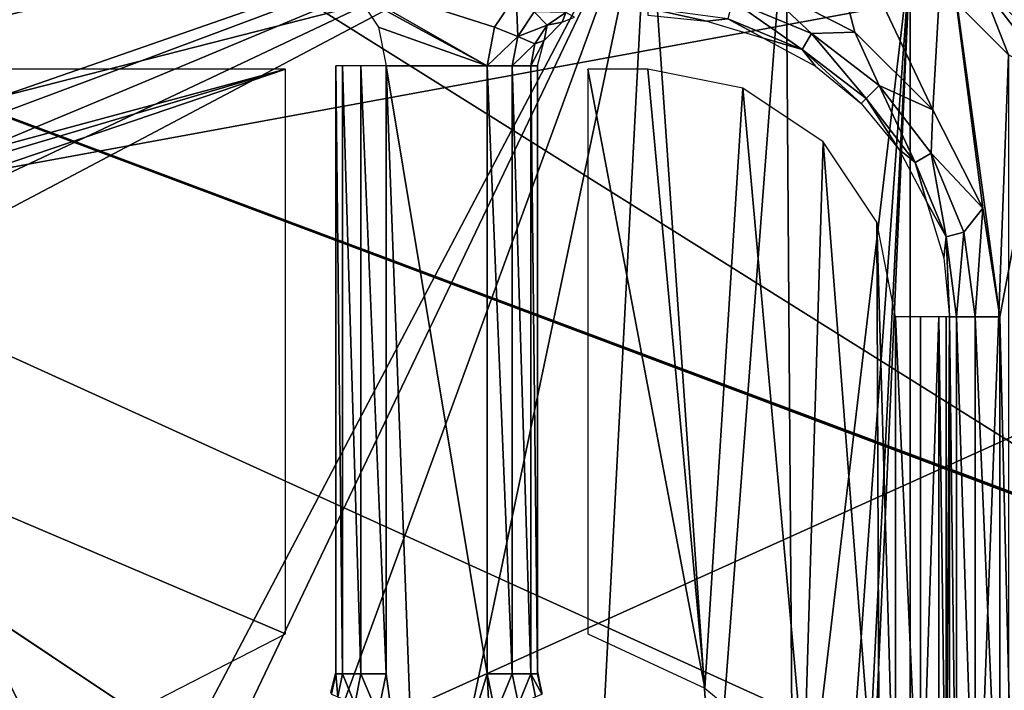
# Model space of a CAD drawing. Header units: millimetres. Extents: x -75 to 75, y -5 to 37.
# Tile 111 of 161: x 19 to 29, y 16 to 23. Entities that reach past the tile are written whole.
import ezdxf

# ---------------------------------------------------------------- set-up
doc = ezdxf.new("R2010")
doc.units = ezdxf.units.MM
doc.header["$LTSCALE"] = 81.481481
for name, color, linetype in [('14', 7, 'CONTINUOUS'), ('16', 7, 'CONTINUOUS'), ('352', 7, 'CONTINUOUS'), ('353', 7, 'CONTINUOUS'), ('357', 7, 'CONTINUOUS'), ('369', 7, 'CONTINUOUS'), ('372', 7, 'CONTINUOUS'), ('404', 7, 'CONTINUOUS'), ('455', 7, 'CONTINUOUS'), ('456', 7, 'CONTINUOUS'), ('463', 7, 'CONTINUOUS'), ('464', 7, 'CONTINUOUS'), ('473', 7, 'CONTINUOUS'), ('488', 7, 'CONTINUOUS'), ('489', 7, 'CONTINUOUS'), ('493', 7, 'CONTINUOUS'), ('494', 7, 'CONTINUOUS'), ('495', 7, 'CONTINUOUS'), ('522', 7, 'CONTINUOUS'), ('523', 7, 'CONTINUOUS'), ('555', 7, 'CONTINUOUS'), ('559', 7, 'CONTINUOUS'), ('565', 7, 'CONTINUOUS'), ('566', 7, 'CONTINUOUS'), ('6', 7, 'CONTINUOUS'), ('8', 7, 'CONTINUOUS')]:
    doc.layers.add(name, color=color, linetype=linetype)

msp = doc.modelspace()

# ---------------------------------------------------------------- linework, layer by layer
at = {"layer": '14', "color": 251, "linetype": 'Continuous', "true_color": 0x565d62}
for points in [[(-58.6077, 7.0323, 96.607), (-58.9411, 32.5, 96.9404), (58.9411, 32.5, 96.9404), (-58.6077, 7.0323, 96.607)], [(-58.5539, 7.0314, 96.607), (-58.6077, 7.0323, 96.607), (58.9411, 32.5, 96.9404), (-58.5539, 7.0314, 96.607)], [(-58.5, 7.0311, 96.607), (-58.5539, 7.0314, 96.607), (58.9411, 32.5, 96.9404), (-58.5, 7.0311, 96.607)], [(-2.3593, 18.0402, 96.7511), (-58.5, 7.0311, 96.607), (58.9411, 32.5, 96.9404), (-2.3593, 18.0402, 96.7511)], [(2.3593, 18.0402, 96.7511), (-2.3593, 18.0402, 96.7511), (58.9411, 32.5, 96.9404), (2.3593, 18.0402, 96.7511)], [(2.5034, 7.0311, 96.607), (2.3593, 18.0402, 96.7511), (58.9411, 32.5, 96.9404), (2.5034, 7.0311, 96.607)], [(58.5, 7.0311, 96.607), (2.5034, 7.0311, 96.607), (58.9411, 32.5, 96.9404), (58.5, 7.0311, 96.607)]]:
    msp.add_3dface(points, dxfattribs=at)
at = {"layer": '16', "color": 251, "linetype": 'Continuous', "true_color": 0x565d62}
for points in [[(58.6077, 7.0323, -96.607), (58.9411, 32.5, -96.9404), (2.487, 28.0402, -96.882), (58.6077, 7.0323, -96.607)], [(2.9458, 7.0311, -96.607), (58.5, 7.0311, -96.607), (2.487, 28.0402, -96.882), (2.9458, 7.0311, -96.607)], [(58.5539, 7.0314, -96.607), (58.6077, 7.0323, -96.607), (2.487, 28.0402, -96.882), (58.5539, 7.0314, -96.607)], [(58.5, 7.0311, -96.607), (58.5539, 7.0314, -96.607), (2.487, 28.0402, -96.882), (58.5, 7.0311, -96.607)]]:
    msp.add_3dface(points, dxfattribs=at)
at = {"layer": '352', "color": 251, "linetype": 'Continuous', "true_color": 0x464b4f}
for points in [[(27.0519, 22.8244, 165.5), (26.5451, 24.7553, 165.5), (26.0786, 23.3202, 165.5), (27.0519, 22.8244, 165.5)], [(27.9389, 24.0451, 165.5), (26.5451, 24.7553, 165.5), (27.8244, 22.0519, 165.5), (27.9389, 24.0451, 165.5)], [(27.8244, 22.0519, 165.5), (26.5451, 24.7553, 165.5), (27.0519, 22.8244, 165.5), (27.8244, 22.0519, 165.5)], [(28.3202, 21.0786, 165.5), (27.9389, 24.0451, 165.5), (27.8244, 22.0519, 165.5), (28.3202, 21.0786, 165.5)], [(29.0451, 22.9389, 165.5), (27.9389, 24.0451, 165.5), (28.491, 20, 165.5), (29.0451, 22.9389, 165.5)], [(28.491, 20, 165.5), (27.9389, 24.0451, 165.5), (28.3202, 21.0786, 165.5), (28.491, 20, 165.5)], [(23.4793, 22.8719, 165.5), (23.6929, 23.1942, 165.5), (21.7958, 23.4111, 165.5), (23.4793, 22.8719, 165.5)], [(23.4039, 22.4909, 165.5), (23.4793, 22.8719, 165.5), (21.7958, 23.4111, 165.5), (23.4039, 22.4909, 165.5)], [(22.1152, 23.1939, 165.5), (23.4039, 22.4909, 165.5), (21.7958, 23.4111, 165.5), (22.1152, 23.1939, 165.5)], [(22.3285, 22.872, 165.5), (23.4039, 22.4909, 165.5), (22.1152, 23.1939, 165.5), (22.3285, 22.872, 165.5)], [(22.4039, 22.4909, 165.5), (23.4039, 22.4909, 165.5), (22.3285, 22.872, 165.5), (22.4039, 22.4909, 165.5)], [(29.0451, -2.9389, 165.5), (29.0451, 22.9389, 165.5), (28.491, 20, 165.5), (29.0451, -2.9389, 165.5)], [(22.4039, 16.4582, 165.5), (22.7122, 14.1912, 165.5), (22.4039, 22.4909, 165.5), (22.4039, 16.4582, 165.5)], [(22.7122, 14.1912, 165.5), (23.4039, 16.4582, 165.5), (22.4039, 22.4909, 165.5), (22.7122, 14.1912, 165.5)], [(23.4039, 16.4582, 165.5), (23.4039, 22.4909, 165.5), (22.4039, 22.4909, 165.5), (23.4039, 16.4582, 165.5)], [(28.491, 14.2817, 165.5), (29.0451, -2.9389, 165.5), (28.491, 20, 165.5), (28.491, 14.2817, 165.5)], [(22.32, 16.0571, 165.5), (22.7122, 14.1912, 165.5), (22.4039, 16.4582, 165.5), (22.32, 16.0571, 165.5)], [(22.7122, 14.1912, 165.5), (23.5271, 14.1054, 165.5), (23.4039, 16.4582, 165.5), (22.7122, 14.1912, 165.5)], [(23.4039, 16.4582, 165.5), (23.5271, 14.1054, 165.5), (23.4879, 16.0571, 165.5), (23.4039, 16.4582, 165.5)]]:
    msp.add_3dface(points, dxfattribs=at)
at = {"layer": '353', "color": 251, "linetype": 'Continuous', "true_color": 0x464b4f}
for points in [[(-25, 24.4214, 160.5), (25, 24.4214, 160.5), (-15.6931, 21.1814, 160.5), (-25, 24.4214, 160.5)], [(-15.6931, 21.1814, 160.5), (25, 24.4214, 160.5), (15.6931, 21.1814, 160.5), (-15.6931, 21.1814, 160.5)], [(15.6931, 21.1814, 160.5), (25, 24.4214, 160.5), (16.1164, 21.0967, 160.5), (15.6931, 21.1814, 160.5)], [(16.1164, 21.0967, 160.5), (25, 24.4214, 160.5), (16.4724, 20.8577, 160.5), (16.1164, 21.0967, 160.5)], [(16.4724, 20.8577, 160.5), (25, 24.4214, 160.5), (16.7097, 20.5013, 160.5), (16.4724, 20.8577, 160.5)], [(16.7097, 20.5013, 160.5), (25, 24.4214, 160.5), (16.793, 20.0814, 160.5), (16.7097, 20.5013, 160.5)], [(25, 24.4214, 160.5), (19.6897, 14.3307, 160.5), (16.793, 20.0814, 160.5), (25, 24.4214, 160.5)], [(20.6465, 15.2955, 160.5), (19.6897, 14.3307, 160.5), (25, 24.4214, 160.5), (20.6465, 15.2955, 160.5)], [(21.8755, 15.8749, 160.5), (20.6465, 15.2955, 160.5), (25, 24.4214, 160.5), (21.8755, 15.8749, 160.5)], [(23.2287, 15.999, 160.5), (21.8755, 15.8749, 160.5), (25, 24.4214, 160.5), (23.2287, 15.999, 160.5)], [(24.5426, 15.6528, 160.5), (23.2287, 15.999, 160.5), (25, 24.4214, 160.5), (24.5426, 15.6528, 160.5)], [(25.6589, 14.878, 160.5), (24.5426, 15.6528, 160.5), (25, 24.4214, 160.5), (25.6589, 14.878, 160.5)], [(26.3661, 24.205, 160.5), (25.6589, 14.878, 160.5), (25, 24.4214, 160.5), (26.3661, 24.205, 160.5)], [(26.4429, 13.7682, 160.5), (25.6589, 14.878, 160.5), (26.3661, 24.205, 160.5), (26.4429, 13.7682, 160.5)], [(27.5988, 23.577, 160.5), (26.4429, 13.7682, 160.5), (26.3661, 24.205, 160.5), (27.5988, 23.577, 160.5)], [(26.3661, -4.205, 160.5), (27.5988, 23.577, 160.5), (27.5988, -3.577, 160.5), (26.3661, -4.205, 160.5)], [(26.9125, 10, 160.5), (27.5988, 23.577, 160.5), (26.3661, -4.205, 160.5), (26.9125, 10, 160.5)], [(26.8001, 12.4572, 160.5), (26.4429, 13.7682, 160.5), (27.5988, 23.577, 160.5), (26.8001, 12.4572, 160.5)], [(26.9125, 10, 160.5), (26.8001, 12.4572, 160.5), (27.5988, 23.577, 160.5), (26.9125, 10, 160.5)], [(27.5988, 23.577, 160.5), (28.577, 22.5988, 160.5), (27.5988, -3.577, 160.5), (27.5988, 23.577, 160.5)], [(27.5988, -3.577, 160.5), (28.577, 22.5988, 160.5), (28.577, -2.5988, 160.5), (27.5988, -3.577, 160.5)], [(19.6897, 14.3307, 160.5), (19.1206, 13.0969, 160.5), (16.793, 20.0814, 160.5), (19.6897, 14.3307, 160.5)], [(16.793, 20.0814, 160.5), (19.1206, 13.0969, 160.5), (16.793, -0.0814, 160.5), (16.793, 20.0814, 160.5)]]:
    msp.add_3dface(points, dxfattribs=at)
at = {"layer": '357', "color": 251, "linetype": 'Continuous', "true_color": 0x464b4f}
for points in [[(27.9389, 24.0451, 165.5), (29.0451, 22.9389, 165.5), (27.8927, 23.9814, 160.9913), (27.9389, 24.0451, 165.5)], [(27.8927, 23.9814, 160.9913), (29.0451, 22.9389, 165.5), (28.9814, 22.8927, 160.9913), (27.8927, 23.9814, 160.9913)]]:
    msp.add_3dface(points, dxfattribs=at)
at = {"layer": '369', "color": 251, "linetype": 'Continuous', "true_color": 0x464b4f}
for points in [[(21.4039, 22.456, 162.5), (-21.4039, 22.456, 162.5), (13.0018, 20.1901, 162.5), (21.4039, 22.456, 162.5)], [(13.5683, 20.1322, 162.5), (21.4039, 22.456, 162.5), (13.0018, 20.1901, 162.5), (13.5683, 20.1322, 162.5)], [(14.0906, 19.9697, 162.5), (21.4039, 22.456, 162.5), (13.5683, 20.1322, 162.5), (14.0906, 19.9697, 162.5)], [(21.4039, 16.8539, 162.5), (21.4039, 22.456, 162.5), (14.0906, 19.9697, 162.5), (21.4039, 16.8539, 162.5)], [(25, 22.456, 162.5), (24.4039, 22.456, 162.5), (25.5649, 16.3153, 162.5), (25, 22.456, 162.5)], [(24.4039, 22.456, 162.5), (24.4039, 16.8539, 162.5), (25.5649, 16.3153, 162.5), (24.4039, 22.456, 162.5)], [(25.9398, 22.2691, 162.5), (25, 22.456, 162.5), (25.5649, 16.3153, 162.5), (25.9398, 22.2691, 162.5)], [(26.5507, 15.4987, 162.5), (25.9398, 22.2691, 162.5), (25.5649, 16.3153, 162.5), (26.5507, 15.4987, 162.5)], [(26.7366, 21.7366, 162.5), (25.9398, 22.2691, 162.5), (26.5507, 15.4987, 162.5), (26.7366, 21.7366, 162.5)], [(27.2959, 14.4582, 162.5), (26.7366, 21.7366, 162.5), (26.5507, 15.4987, 162.5), (27.2959, 14.4582, 162.5)], [(27.2691, 20.9398, 162.5), (26.7366, 21.7366, 162.5), (27.2959, 14.4582, 162.5), (27.2691, 20.9398, 162.5)], [(27.456, 20, 162.5), (27.2691, 20.9398, 162.5), (27.456, 14.4582, 162.5), (27.456, 20, 162.5)], [(27.456, 14.4582, 162.5), (27.2691, 20.9398, 162.5), (27.2959, 14.4582, 162.5), (27.456, 14.4582, 162.5)], [(19.9079, 16.0842, 162.5), (21.4039, 16.8539, 162.5), (14.0906, 19.9697, 162.5), (19.9079, 16.0842, 162.5)], [(14.9895, 19.3622, 162.5), (19.9079, 16.0842, 162.5), (14.0906, 19.9697, 162.5), (14.9895, 19.3622, 162.5)], [(18.753, 14.8604, 162.5), (19.9079, 16.0842, 162.5), (14.9895, 19.3622, 162.5), (18.753, 14.8604, 162.5)]]:
    msp.add_3dface(points, dxfattribs=at)
at = {"layer": '372', "color": 251, "linetype": 'Continuous', "true_color": 0x464b4f}
for points in [[(27.9559, 14.4582, 162.9913), (27.9911, 20, 165.0087), (27.9559, 20, 162.9913), (27.9559, 14.4582, 162.9913)], [(27.9911, 14.2817, 165.0087), (27.9911, 20, 165.0087), (27.9559, 14.4582, 162.9913), (27.9911, 14.2817, 165.0087)]]:
    msp.add_3dface(points, dxfattribs=at)
at = {"layer": '404', "color": 251, "linetype": 'Continuous', "true_color": 0x464b4f}
for points in [[(27.8927, 23.9814, 160.9913), (28.9814, 22.8927, 160.9913), (28.4305, 23.4305, 160.745), (27.8927, 23.9814, 160.9913)], [(28.577, 22.5988, 160.5), (27.5988, 23.577, 160.5), (28.3012, 23.3012, 160.5654), (28.577, 22.5988, 160.5)], [(29.2015, 22.4257, 160.745), (28.3012, 23.3012, 160.5654), (28.4305, 23.4305, 160.745), (29.2015, 22.4257, 160.745)], [(28.9814, 22.8927, 160.9913), (29.2015, 22.4257, 160.745), (28.4305, 23.4305, 160.745), (28.9814, 22.8927, 160.9913)], [(29.0432, 22.3343, 160.5654), (28.577, 22.5988, 160.5), (28.3012, 23.3012, 160.5654), (29.0432, 22.3343, 160.5654)], [(29.0432, 22.3343, 160.5654), (28.3012, 23.3012, 160.5654), (29.2015, 22.4257, 160.745), (29.0432, 22.3343, 160.5654)]]:
    msp.add_3dface(points, dxfattribs=at)
at = {"layer": '455', "color": 251, "linetype": 'Continuous', "true_color": 0x464b4f}
for points in [[(23.9039, 22.4909, 165), (23.9039, 16.4582, 165), (23.9039, 22.456, 163), (23.9039, 22.4909, 165)], [(23.9039, 22.456, 163), (23.9039, 16.4582, 165), (23.9039, 16.7384, 163), (23.9039, 22.456, 163)], [(23.9039, 16.7384, 163), (23.9039, 16.4582, 165), (23.9039, 16.6155, 163.141), (23.9039, 16.7384, 163)], [(23.9039, 16.4737, 164.1599), (23.9039, 16.4898, 163.2847), (23.9039, 16.6155, 163.141), (23.9039, 16.4737, 164.1599)], [(23.9039, 16.4582, 165), (23.9039, 16.4737, 164.1599), (23.9039, 16.6155, 163.141), (23.9039, 16.4582, 165)]]:
    msp.add_3dface(points, dxfattribs=at)
at = {"layer": '456', "color": 251, "linetype": 'Continuous', "true_color": 0x464b4f}
for points in [[(21.9039, 16.4745, 164.1152), (21.9039, 16.4582, 165), (21.9039, 22.4909, 165), (21.9039, 16.4745, 164.1152)], [(21.9039, 22.456, 163), (21.9039, 16.7384, 163), (21.9039, 22.4909, 165), (21.9039, 22.456, 163)], [(21.9039, 16.4898, 163.2847), (21.9039, 16.4745, 164.1152), (21.9039, 22.4909, 165), (21.9039, 16.4898, 163.2847)], [(21.9039, 16.6154, 163.141), (21.9039, 16.4898, 163.2847), (21.9039, 22.4909, 165), (21.9039, 16.6154, 163.141)], [(21.9039, 16.7384, 163), (21.9039, 16.6154, 163.141), (21.9039, 22.4909, 165), (21.9039, 16.7384, 163)]]:
    msp.add_3dface(points, dxfattribs=at)
at = {"layer": '463', "color": 251, "linetype": 'Continuous', "true_color": 0x464b4f}
for points in [[(23.9039, 16.4898, 163.2847), (23.9039, 16.4737, 164.1599), (23.9459, 16.2576, 165.0037), (23.9039, 16.4898, 163.2847)], [(23.9478, 16.2533, 165.0038), (23.9039, 16.4898, 163.2847), (23.9459, 16.2576, 165.0037), (23.9478, 16.2533, 165.0038)], [(23.9039, 16.4898, 163.2847), (23.9478, 16.2533, 165.0038), (23.9523, 16.2736, 163.3755), (23.9039, 16.4898, 163.2847)], [(23.9039, 16.4582, 165), (23.9459, 16.2576, 165.0037), (23.9039, 16.4737, 164.1599), (23.9039, 16.4582, 165)]]:
    msp.add_3dface(points, dxfattribs=at)
at = {"layer": '464', "color": 251, "linetype": 'Continuous', "true_color": 0x464b4f}
for points in [[(21.9039, 16.4745, 164.1152), (21.9039, 16.4898, 163.2847), (21.8561, 16.2747, 163.3751), (21.9039, 16.4745, 164.1152)], [(21.9039, 16.4582, 165), (21.9039, 16.4745, 164.1152), (21.8561, 16.2747, 163.3751), (21.9039, 16.4582, 165)], [(21.9039, 16.4582, 165), (21.8561, 16.2747, 163.3751), (21.862, 16.2576, 165.0037), (21.9039, 16.4582, 165)]]:
    msp.add_3dface(points, dxfattribs=at)
at = {"layer": '473', "color": 251, "linetype": 'Continuous', "true_color": 0x464b4f}
for points in [[(27.7035, 20, 162.5655), (27.456, 20, 162.5), (27.7035, 14.4582, 162.5656), (27.7035, 20, 162.5655)], [(27.456, 20, 162.5), (27.456, 14.4582, 162.5), (27.7035, 14.4582, 162.5656), (27.456, 20, 162.5)], [(27.8861, 14.4582, 162.745), (27.8861, 20, 162.745), (27.7035, 14.4582, 162.5656), (27.8861, 14.4582, 162.745)], [(27.8861, 20, 162.745), (27.7035, 20, 162.5655), (27.7035, 14.4582, 162.5656), (27.8861, 20, 162.745)], [(27.9559, 14.4582, 162.9913), (27.8861, 20, 162.745), (27.8861, 14.4582, 162.745), (27.9559, 14.4582, 162.9913)], [(27.9559, 14.4582, 162.9913), (27.9559, 20, 162.9913), (27.8861, 20, 162.745), (27.9559, 14.4582, 162.9913)]]:
    msp.add_3dface(points, dxfattribs=at)
at = {"layer": '488', "color": 251, "linetype": 'Continuous', "true_color": 0x464b4f}
for points in [[(23.4039, 22.4909, 165.5), (23.4039, 16.4582, 165.5), (23.6539, 16.4582, 165.433), (23.4039, 22.4909, 165.5)], [(23.6539, 22.4909, 165.433), (23.4039, 22.4909, 165.5), (23.6539, 16.4582, 165.433), (23.6539, 22.4909, 165.433)], [(23.8371, 22.4909, 165.2498), (23.6539, 22.4909, 165.433), (23.8369, 16.4582, 165.25), (23.8371, 22.4909, 165.2498)], [(23.8369, 16.4582, 165.25), (23.6539, 22.4909, 165.433), (23.6539, 16.4582, 165.433), (23.8369, 16.4582, 165.25)], [(23.9039, 16.4582, 165), (23.8371, 22.4909, 165.2498), (23.8369, 16.4582, 165.25), (23.9039, 16.4582, 165)], [(23.9039, 16.4582, 165), (23.9039, 22.4909, 165), (23.8371, 22.4909, 165.2498), (23.9039, 16.4582, 165)]]:
    msp.add_3dface(points, dxfattribs=at)
at = {"layer": '489', "color": 251, "linetype": 'Continuous', "true_color": 0x464b4f}
for points in [[(23.4039, 16.4582, 165.5), (23.4879, 16.0571, 165.5), (23.6539, 16.4582, 165.433), (23.4039, 16.4582, 165.5)], [(23.6539, 16.4582, 165.433), (23.4879, 16.0571, 165.5), (23.7159, 16.1569, 165.4336), (23.6539, 16.4582, 165.433)], [(23.8369, 16.4582, 165.25), (23.6539, 16.4582, 165.433), (23.7159, 16.1569, 165.4336), (23.8369, 16.4582, 165.25)], [(23.8369, 16.4582, 165.25), (23.7159, 16.1569, 165.4336), (23.8834, 16.2302, 165.2521), (23.8369, 16.4582, 165.25)], [(23.9459, 16.2576, 165.0037), (23.9039, 16.4582, 165), (23.8369, 16.4582, 165.25), (23.9459, 16.2576, 165.0037)], [(23.9459, 16.2576, 165.0037), (23.8369, 16.4582, 165.25), (23.8834, 16.2302, 165.2521), (23.9459, 16.2576, 165.0037)]]:
    msp.add_3dface(points, dxfattribs=at)
at = {"layer": '493', "color": 251, "linetype": 'Continuous', "true_color": 0x464b4f}
for points in [[(27.9911, 20, 165.0087), (28.0608, 14.2817, 165.2548), (28.061, 20, 165.255), (27.9911, 20, 165.0087)], [(27.9911, 20, 165.0087), (27.9911, 14.2817, 165.0087), (28.0608, 14.2817, 165.2548), (27.9911, 20, 165.0087)], [(28.0608, 14.2817, 165.2548), (28.2436, 14.2817, 165.4345), (28.061, 20, 165.255), (28.0608, 14.2817, 165.2548)], [(28.061, 20, 165.255), (28.2436, 14.2817, 165.4345), (28.2438, 20, 165.4346), (28.061, 20, 165.255)], [(28.2436, 14.2817, 165.4345), (28.491, 14.2817, 165.5), (28.2438, 20, 165.4346), (28.2436, 14.2817, 165.4345)], [(28.491, 14.2817, 165.5), (28.491, 20, 165.5), (28.2438, 20, 165.4346), (28.491, 14.2817, 165.5)]]:
    msp.add_3dface(points, dxfattribs=at)
at = {"layer": '494', "color": 251, "linetype": 'Continuous', "true_color": 0x464b4f}
for points in [[(26.6219, 22.8092, 165.4346), (26.0786, 23.3202, 165.5), (25.8396, 23.1333, 165.4346), (26.6219, 22.8092, 165.4346)], [(27.0519, 22.8244, 165.5), (26.0786, 23.3202, 165.5), (26.6219, 22.8092, 165.4346), (27.0519, 22.8244, 165.5)], [(25.7922, 22.9567, 165.255), (25, 23.061, 165.255), (25.5835, 22.9336, 165.0087), (25.7922, 22.9567, 165.255)], [(25.5835, 22.9336, 165.0087), (25, 23.061, 165.255), (25, 22.9911, 165.0087), (25.5835, 22.9336, 165.0087)], [(26.5305, 22.6509, 165.255), (25.8396, 23.1333, 165.4346), (25.7922, 22.9567, 165.255), (26.5305, 22.6509, 165.255)], [(26.6219, 22.8092, 165.4346), (25.8396, 23.1333, 165.4346), (26.5305, 22.6509, 165.255), (26.6219, 22.8092, 165.4346)], [(26.1447, 22.7634, 165.0087), (25.7922, 22.9567, 165.255), (25.5835, 22.9336, 165.0087), (26.1447, 22.7634, 165.0087)], [(26.5305, 22.6509, 165.255), (25.7922, 22.9567, 165.255), (26.1447, 22.7634, 165.0087), (26.5305, 22.6509, 165.255)], [(26.6618, 22.487, 165.0087), (26.5305, 22.6509, 165.255), (26.1447, 22.7634, 165.0087), (26.6618, 22.487, 165.0087)], [(27.1644, 22.1644, 165.255), (26.6219, 22.8092, 165.4346), (26.5305, 22.6509, 165.255), (27.1644, 22.1644, 165.255)], [(27.2937, 22.2937, 165.4346), (27.0519, 22.8244, 165.5), (26.6219, 22.8092, 165.4346), (27.2937, 22.2937, 165.4346)], [(27.2937, 22.2937, 165.4346), (26.6219, 22.8092, 165.4346), (27.1644, 22.1644, 165.255), (27.2937, 22.2937, 165.4346)], [(27.8244, 22.0519, 165.5), (27.0519, 22.8244, 165.5), (27.2937, 22.2937, 165.4346), (27.8244, 22.0519, 165.5)], [(27.115, 22.115, 165.0087), (26.5305, 22.6509, 165.255), (26.6618, 22.487, 165.0087), (27.115, 22.115, 165.0087)], [(27.1644, 22.1644, 165.255), (26.5305, 22.6509, 165.255), (27.115, 22.115, 165.0087), (27.1644, 22.1644, 165.255)], [(27.6509, 21.5305, 165.255), (27.2937, 22.2937, 165.4346), (27.1644, 22.1644, 165.255), (27.6509, 21.5305, 165.255)], [(27.8092, 21.6219, 165.4346), (27.8244, 22.0519, 165.5), (27.2937, 22.2937, 165.4346), (27.8092, 21.6219, 165.4346)], [(27.8092, 21.6219, 165.4346), (27.2937, 22.2937, 165.4346), (27.6509, 21.5305, 165.255), (27.8092, 21.6219, 165.4346)], [(27.487, 21.6618, 165.0087), (27.1644, 22.1644, 165.255), (27.115, 22.115, 165.0087), (27.487, 21.6618, 165.0087)], [(27.6509, 21.5305, 165.255), (27.1644, 22.1644, 165.255), (27.487, 21.6618, 165.0087), (27.6509, 21.5305, 165.255)], [(28.3202, 21.0786, 165.5), (27.8244, 22.0519, 165.5), (27.8092, 21.6219, 165.4346), (28.3202, 21.0786, 165.5)], [(27.7634, 21.1447, 165.0087), (27.6509, 21.5305, 165.255), (27.487, 21.6618, 165.0087), (27.7634, 21.1447, 165.0087)], [(27.9567, 20.7922, 165.255), (27.8092, 21.6219, 165.4346), (27.6509, 21.5305, 165.255), (27.9567, 20.7922, 165.255)], [(28.1333, 20.8396, 165.4346), (28.3202, 21.0786, 165.5), (27.8092, 21.6219, 165.4346), (28.1333, 20.8396, 165.4346)], [(28.1333, 20.8396, 165.4346), (27.8092, 21.6219, 165.4346), (27.9567, 20.7922, 165.255), (28.1333, 20.8396, 165.4346)], [(27.9567, 20.7922, 165.255), (27.6509, 21.5305, 165.255), (27.7634, 21.1447, 165.0087), (27.9567, 20.7922, 165.255)], [(27.9336, 20.5835, 165.0087), (27.9567, 20.7922, 165.255), (27.7634, 21.1447, 165.0087), (27.9336, 20.5835, 165.0087)], [(28.2438, 20, 165.4346), (28.3202, 21.0786, 165.5), (28.1333, 20.8396, 165.4346), (28.2438, 20, 165.4346)], [(28.491, 20, 165.5), (28.3202, 21.0786, 165.5), (28.2438, 20, 165.4346), (28.491, 20, 165.5)], [(28.061, 20, 165.255), (28.1333, 20.8396, 165.4346), (27.9567, 20.7922, 165.255), (28.061, 20, 165.255)], [(28.061, 20, 165.255), (28.2438, 20, 165.4346), (28.1333, 20.8396, 165.4346), (28.061, 20, 165.255)], [(27.9911, 20, 165.0087), (27.9567, 20.7922, 165.255), (27.9336, 20.5835, 165.0087), (27.9911, 20, 165.0087)], [(27.9911, 20, 165.0087), (28.061, 20, 165.255), (27.9567, 20.7922, 165.255), (27.9911, 20, 165.0087)]]:
    msp.add_3dface(points, dxfattribs=at)
at = {"layer": '495', "color": 251, "linetype": 'Continuous', "true_color": 0x464b4f}
for points in [[(23.6929, 23.1942, 165.5), (23.4793, 22.8719, 165.5), (23.7083, 22.7791, 165.4347), (23.6929, 23.1942, 165.5)], [(23.8698, 23.0251, 165.4361), (23.6929, 23.1942, 165.5), (23.7083, 22.7791, 165.4347), (23.8698, 23.0251, 165.4361)], [(23.8698, 23.0251, 165.4361), (23.7083, 22.7791, 165.4347), (24.0009, 22.894, 165.2551), (23.8698, 23.0251, 165.4361)], [(24.1854, 23.0185, 165.2567), (23.8698, 23.0251, 165.4361), (24.0009, 22.894, 165.2551), (24.1854, 23.0185, 165.2567)], [(24.1854, 23.0185, 165.2567), (24.0009, 22.894, 165.2551), (24.1504, 22.9221, 165.0075), (24.1854, 23.0185, 165.2567)], [(24.2698, 22.9728, 165.0084), (24.1854, 23.0185, 165.2567), (24.1504, 22.9221, 165.0075), (24.2698, 22.9728, 165.0084)], [(23.4793, 22.8719, 165.5), (23.4039, 22.4909, 165.5), (23.7083, 22.7791, 165.4347), (23.4793, 22.8719, 165.5)], [(24.0009, 22.894, 165.2551), (23.7083, 22.7791, 165.4347), (23.8787, 22.7085, 165.2527), (24.0009, 22.894, 165.2551)], [(24.0009, 22.894, 165.2551), (23.8787, 22.7085, 165.2527), (23.9701, 22.7397, 165.0043), (24.0009, 22.894, 165.2551)], [(24.1504, 22.9221, 165.0075), (24.0009, 22.894, 165.2551), (23.9701, 22.7397, 165.0043), (24.1504, 22.9221, 165.0075)], [(23.4039, 22.4909, 165.5), (23.6539, 22.4909, 165.433), (23.7083, 22.7791, 165.4347), (23.4039, 22.4909, 165.5)], [(23.7083, 22.7791, 165.4347), (23.6539, 22.4909, 165.433), (23.8787, 22.7085, 165.2527), (23.7083, 22.7791, 165.4347)], [(23.6539, 22.4909, 165.433), (23.8371, 22.4909, 165.2498), (23.8787, 22.7085, 165.2527), (23.6539, 22.4909, 165.433)], [(23.8787, 22.7085, 165.2527), (23.8371, 22.4909, 165.2498), (23.9701, 22.7397, 165.0043), (23.8787, 22.7085, 165.2527)], [(23.8371, 22.4909, 165.2498), (23.9039, 22.4909, 165), (23.9701, 22.7397, 165.0043), (23.8371, 22.4909, 165.2498)]]:
    msp.add_3dface(points, dxfattribs=at)
at = {"layer": '522', "color": 251, "linetype": 'Continuous', "true_color": 0x464b4f}
for points in [[(21.9039, 16.4582, 165), (21.862, 16.2576, 165.0037), (21.9244, 16.2302, 165.2521), (21.9039, 16.4582, 165)], [(21.9039, 16.4582, 165), (21.9244, 16.2302, 165.2521), (21.9709, 16.4582, 165.25), (21.9039, 16.4582, 165)], [(21.9244, 16.2302, 165.2521), (22.0919, 16.1569, 165.4336), (21.9709, 16.4582, 165.25), (21.9244, 16.2302, 165.2521)], [(21.9709, 16.4582, 165.25), (22.0919, 16.1569, 165.4336), (22.1539, 16.4582, 165.433), (21.9709, 16.4582, 165.25)], [(22.0919, 16.1569, 165.4336), (22.32, 16.0571, 165.5), (22.1539, 16.4582, 165.433), (22.0919, 16.1569, 165.4336)], [(22.32, 16.0571, 165.5), (22.4039, 16.4582, 165.5), (22.1539, 16.4582, 165.433), (22.32, 16.0571, 165.5)]]:
    msp.add_3dface(points, dxfattribs=at)
at = {"layer": '523', "color": 251, "linetype": 'Continuous', "true_color": 0x464b4f}
for points in [[(21.9039, 22.4909, 165), (21.9709, 16.4582, 165.25), (21.9709, 22.4909, 165.25), (21.9039, 22.4909, 165)], [(21.9039, 22.4909, 165), (21.9039, 16.4582, 165), (21.9709, 16.4582, 165.25), (21.9039, 22.4909, 165)], [(21.9709, 22.4909, 165.25), (22.1539, 16.4582, 165.433), (22.1539, 22.4909, 165.433), (21.9709, 22.4909, 165.25)], [(21.9709, 16.4582, 165.25), (22.1539, 16.4582, 165.433), (21.9709, 22.4909, 165.25), (21.9709, 16.4582, 165.25)], [(22.1539, 16.4582, 165.433), (22.4039, 16.4582, 165.5), (22.1539, 22.4909, 165.433), (22.1539, 16.4582, 165.433)], [(22.4039, 16.4582, 165.5), (22.4039, 22.4909, 165.5), (22.1539, 22.4909, 165.433), (22.4039, 16.4582, 165.5)]]:
    msp.add_3dface(points, dxfattribs=at)
at = {"layer": '555', "linetype": 'Continuous'}
for points in [[(0, 28.1, -87), (38.5, 10.6, -12), (-38.5, 10.6, -12), (0, 28.1, -87)], [(0, 28.1, -87), (57, 28.1, -87), (38.5, 10.6, -12), (0, 28.1, -87)]]:
    msp.add_3dface(points, dxfattribs=at)
at = {"layer": '559', "linetype": 'Continuous'}
for points in [[(56.8408, 28.5, -86.954), (-56.8408, 28.5, -86.954), (38.3408, 11, -11.954), (56.8408, 28.5, -86.954)], [(-56.8408, 28.5, -86.954), (-38.3408, 11, -11.954), (38.3408, 11, -11.954), (-56.8408, 28.5, -86.954)]]:
    msp.add_3dface(points, dxfattribs=at)
at = {"layer": '565', "linetype": 'Continuous'}
for points in [[(38.5, 10.6, 20), (0, 28.1, 27), (-38.5, 10.6, 20), (38.5, 10.6, 20)], [(57, 28.1, 27), (0, 28.1, 27), (38.5, 10.6, 20), (57, 28.1, 27)]]:
    msp.add_3dface(points, dxfattribs=at)
at = {"layer": '566', "linetype": 'Continuous'}
for points in [[(-56.8408, 28.5, 26.7292), (56.8408, 28.5, 26.7292), (-38.3408, 11, 19.7292), (-56.8408, 28.5, 26.7292)], [(56.8408, 28.5, 26.7292), (38.3408, 11, 19.7292), (-38.3408, 11, 19.7292), (56.8408, 28.5, 26.7292)]]:
    msp.add_3dface(points, dxfattribs=at)
at = {"layer": '6', "color": 251, "linetype": 'Continuous', "true_color": 0x565d62}
for points in [[(58.517, 0, 104.5156), (59.0014, 37, 105), (-0.5, 37, 105), (58.517, 0, 104.5156)], [(-0.5, 0, 104.5156), (58.517, 0, 104.5156), (-0.5, 37, 105), (-0.5, 0, 104.5156)]]:
    msp.add_3dface(points, dxfattribs=at)
at = {"layer": '8', "color": 251, "linetype": 'Continuous', "true_color": 0x565d62}
for points in [[(-58.517, 0, -104.5156), (-59.0014, 37, -105), (59.0014, 37, -105), (-58.517, 0, -104.5156)], [(58.517, 0, -104.5156), (-58.517, 0, -104.5156), (59.0014, 37, -105), (58.517, 0, -104.5156)]]:
    msp.add_3dface(points, dxfattribs=at)

doc.saveas('drawing.dxf')
